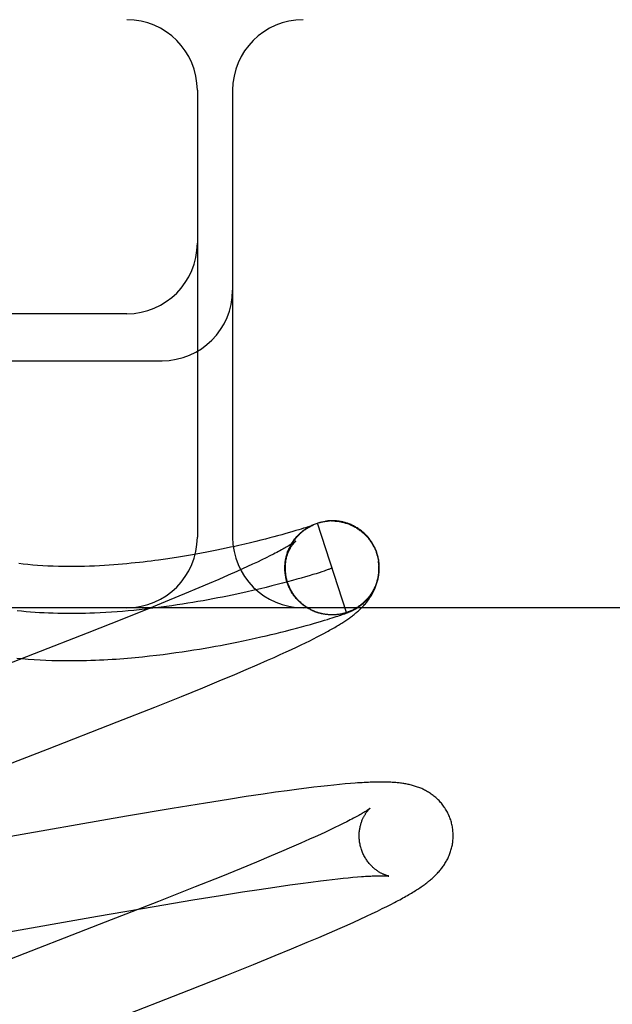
# Model space of a CAD drawing. Header units: inches. Extents: x 0 to 207, y 0 to 134.
# Tile 46 of 68: x 72.043 to 72.17, y 69.455 to 69.664. Entities that reach past the tile are written whole.
import ezdxf

# ---------------------------------------------------------------- set-up
doc = ezdxf.new("R2010")
doc.units = ezdxf.units.IN
doc.header["$LTSCALE"] = 11.383625
doc.header["$MEASUREMENT"] = 0
doc.linetypes.add('HIDDEN', pattern=[0.2, 0.1, -0.1])
doc.layers.add('DEFAULT_2', color=8, linetype='HIDDEN')

msp = doc.modelspace()

# ---------------------------------------------------------------- linework, layer by layer
at = {"layer": 'DEFAULT_2', "color": 8, "linetype": 'HIDDEN'}
for p, q in [((73.70374, 69.66449), (71.20876, 69.66449)), ((72.08124, 69.64949), (72.08124, 69.55449)), ((72.08874, 69.64949), (72.08874, 69.55449)), ((72.06624, 69.60199), (71.95624, 69.60199)), ((71.95624, 69.59199), (72.07374, 69.59199)), ((72.10521, 69.55682), (72.10544, 69.55693)), ((72.10548, 69.55692), (72.10531, 69.55686)), ((72.1054, 69.55691), (72.10562, 69.55702)), ((72.10559, 69.55696), (72.10548, 69.55692)), ((72.10555, 69.55692), (72.10561, 69.55695)), ((72.10559, 69.55701), (72.10581, 69.55711)), ((72.10568, 69.55699), (72.10559, 69.55696)), ((72.10561, 69.55695), (72.10567, 69.55697)), ((72.10567, 69.55697), (72.10571, 69.557)), ((72.10575, 69.55702), (72.10568, 69.55699)), ((72.10581, 69.55704), (72.10575, 69.55702)), ((72.10578, 69.5571), (72.106, 69.55719)), ((72.10579, 69.55703), (72.10581, 69.55704)), ((72.10584, 69.55705), (72.10581, 69.55704)), ((72.10582, 69.55704), (72.10583, 69.55705)), ((72.10584, 69.55705), (72.10585, 69.55706)), ((72.10586, 69.55706), (72.10585, 69.55706)), ((72.10586, 69.55706), (72.10586, 69.55706)), ((72.10587, 69.55706), (72.10586, 69.55706)), ((72.10658, 69.55741), (72.10677, 69.55748)), ((72.11296, 69.53846), (72.10677, 69.55748)), ((72.10863, 69.55789), (72.10856, 69.55788)), ((72.10883, 69.55791), (72.10876, 69.55791)), ((72.10904, 69.55793), (72.10897, 69.55793)), ((72.10977, 69.55795), (72.10998, 69.55795)), ((72.11059, 69.55792), (72.11079, 69.5579)), ((72.11073, 69.55794), (72.1106, 69.55795)), ((72.1108, 69.55792), (72.111, 69.5579)), ((72.11099, 69.55788), (72.1112, 69.55786)), ((72.1112, 69.55788), (72.1114, 69.55785)), ((72.11171, 69.55781), (72.1114, 69.55785)), ((72.1116, 69.55781), (72.11186, 69.55779)), ((72.09923, 69.55502), (72.09828, 69.55476)), ((72.10008, 69.55526), (72.09923, 69.55502)), ((72.10086, 69.55548), (72.10008, 69.55526)), ((72.10157, 69.55569), (72.10086, 69.55548)), ((72.10222, 69.55588), (72.10157, 69.55569)), ((72.10281, 69.55606), (72.10222, 69.55588)), ((72.10334, 69.55622), (72.10281, 69.55606)), ((72.10381, 69.55637), (72.10334, 69.55622)), ((72.10422, 69.5565), (72.10381, 69.55637)), ((72.10457, 69.55661), (72.10422, 69.5565)), ((72.10486, 69.55671), (72.10457, 69.55661)), ((72.10466, 69.5565), (72.10489, 69.55664)), ((72.10484, 69.55661), (72.10507, 69.55674)), ((72.10511, 69.55679), (72.10486, 69.55671)), ((72.10502, 69.55672), (72.10525, 69.55684)), ((72.10531, 69.55686), (72.10511, 69.55679)), ((72.09009, 69.55273), (72.08921, 69.55253)), ((72.09135, 69.55302), (72.09009, 69.55273)), ((72.09254, 69.5533), (72.09135, 69.55302)), ((72.09367, 69.55357), (72.09254, 69.5533)), ((72.09473, 69.55383), (72.09367, 69.55357)), ((72.09573, 69.55409), (72.09473, 69.55383)), ((72.09665, 69.55433), (72.09573, 69.55409)), ((72.0975, 69.55455), (72.09665, 69.55433)), ((72.09828, 69.55476), (72.0975, 69.55455)), ((72.07977, 69.55066), (72.07852, 69.55045)), ((72.08097, 69.55087), (72.07977, 69.55066)), ((72.08213, 69.55109), (72.08097, 69.55087)), ((72.08324, 69.5513), (72.08213, 69.55109)), ((72.08433, 69.55151), (72.08324, 69.5513)), ((72.08537, 69.55172), (72.08433, 69.55151)), ((72.08638, 69.55192), (72.08537, 69.55172)), ((72.08736, 69.55213), (72.08638, 69.55192)), ((72.0883, 69.55233), (72.08736, 69.55213)), ((72.08921, 69.55253), (72.0883, 69.55233)), ((72.09745, 69.55089), (72.09668, 69.5505)), ((72.1002, 69.55053), (72.10029, 69.55077)), ((72.10026, 69.55073), (72.10035, 69.55097)), ((72.10032, 69.55094), (72.10041, 69.55116)), ((72.10038, 69.55114), (72.10048, 69.55136)), ((72.10045, 69.55134), (72.10055, 69.55155)), ((72.10053, 69.55154), (72.1006, 69.55174)), ((72.11937, 69.55108), (72.1195, 69.55062)), ((72.11969, 69.55026), (72.11946, 69.55107)), ((72.07586, 69.55003), (72.07443, 69.54982)), ((72.07722, 69.55024), (72.07586, 69.55003)), ((72.07852, 69.55045), (72.07722, 69.55024)), ((72.093, 69.54873), (72.09194, 69.54824)), ((72.09401, 69.5492), (72.093, 69.54873)), ((72.09496, 69.54966), (72.09401, 69.5492)), ((72.09585, 69.55009), (72.09496, 69.54966)), ((72.09668, 69.5505), (72.09585, 69.55009)), ((72.10015, 69.55032), (72.10023, 69.55057)), ((72.1195, 69.55062), (72.11975, 69.54949)), ((72.08965, 69.5472), (72.0878, 69.54638)), ((72.09082, 69.54773), (72.08965, 69.5472)), ((72.09194, 69.54824), (72.09082, 69.54773)), ((72.09991, 69.54708), (72.09988, 69.54738)), ((72.09989, 69.54755), (72.09989, 69.54791)), ((72.0999, 69.54732), (72.09989, 69.5477)), ((72.09993, 69.54685), (72.0999, 69.54717)), ((72.1058, 69.54652), (72.10504, 69.54629)), ((72.1065, 69.54673), (72.1058, 69.54652)), ((72.10714, 69.54693), (72.1065, 69.54673)), ((72.10772, 69.54712), (72.10714, 69.54693)), ((72.10824, 69.54729), (72.10772, 69.54712)), ((72.08375, 69.54462), (72.08156, 69.54369)), ((72.08583, 69.54552), (72.08375, 69.54462)), ((72.0878, 69.54638), (72.08583, 69.54552)), ((72.09825, 69.54441), (72.09709, 69.54412)), ((72.09937, 69.5447), (72.09825, 69.54441)), ((72.10044, 69.54499), (72.09937, 69.5447)), ((72.10023, 69.54529), (72.10007, 69.54595)), ((72.10146, 69.54526), (72.10044, 69.54499)), ((72.10244, 69.54553), (72.10146, 69.54526)), ((72.10336, 69.54579), (72.10244, 69.54553)), ((72.10423, 69.54605), (72.10336, 69.54579)), ((72.10504, 69.54629), (72.10423, 69.54605)), ((72.07849, 69.54241), (72.07524, 69.54107)), ((72.08156, 69.54369), (72.07849, 69.54241)), ((72.09465, 69.54352), (72.09336, 69.54322)), ((72.09589, 69.54382), (72.09465, 69.54352)), ((72.09709, 69.54412), (72.09589, 69.54382)), ((72.10155, 69.54245), (72.1014, 69.54265)), ((72.10166, 69.54228), (72.10151, 69.54247)), ((72.10178, 69.54211), (72.10162, 69.5423)), ((72.07524, 69.54107), (72.07096, 69.53932)), ((72.1019, 69.54195), (72.10174, 69.54213)), ((72.10203, 69.54178), (72.10187, 69.54197)), ((72.10216, 69.54162), (72.10199, 69.5418)), ((72.10229, 69.54146), (72.10212, 69.54164)), ((72.10243, 69.54131), (72.10225, 69.54148)), ((72.10257, 69.54115), (72.10239, 69.54133)), ((72.10271, 69.541), (72.10253, 69.54117)), ((72.10285, 69.54086), (72.10267, 69.54102)), ((72.103, 69.54071), (72.10282, 69.54087)), ((72.10315, 69.54057), (72.10296, 69.54073)), ((72.10331, 69.54044), (72.10312, 69.54059)), ((72.10346, 69.5403), (72.10327, 69.54045)), ((72.10362, 69.54017), (72.10343, 69.54032)), ((72.10378, 69.54004), (72.10359, 69.54018)), ((72.95624, 69.53949), (71.95624, 69.53949)), ((72.07096, 69.53932), (72.06552, 69.53714)), ((72.10395, 69.53992), (72.10375, 69.54006)), ((72.10412, 69.5398), (72.10391, 69.53993)), ((72.10429, 69.53968), (72.10408, 69.53981)), ((72.10446, 69.53957), (72.10425, 69.53969)), ((72.10463, 69.53946), (72.10442, 69.53958)), ((72.10481, 69.53935), (72.1046, 69.53947)), ((72.10499, 69.53925), (72.10478, 69.53936)), ((72.10517, 69.53915), (72.10495, 69.53926)), ((72.10535, 69.53905), (72.10514, 69.53916)), ((72.10554, 69.53896), (72.10532, 69.53906)), ((72.10572, 69.53887), (72.1055, 69.53897)), ((72.10591, 69.53879), (72.10569, 69.53888)), ((72.1061, 69.53871), (72.10588, 69.5388)), ((72.10629, 69.53863), (72.10607, 69.53872)), ((72.10648, 69.53856), (72.10626, 69.53864)), ((72.10668, 69.53849), (72.10646, 69.53857)), ((72.10688, 69.53843), (72.10665, 69.5385)), ((72.10707, 69.53837), (72.10685, 69.53843)), ((72.10727, 69.53831), (72.10705, 69.53837)), ((72.10751, 69.53827), (72.10727, 69.53831)), ((72.10795, 69.53817), (72.10767, 69.53821)), ((72.10828, 69.5381), (72.10805, 69.53813)), ((72.10848, 69.53807), (72.10826, 69.5381)), ((72.11136, 69.53808), (72.11114, 69.53805)), ((72.11204, 69.53803), (72.11223, 69.53809)), ((72.11223, 69.53809), (72.11242, 69.53816)), ((72.11242, 69.53816), (72.11259, 69.53822)), ((72.11259, 69.53822), (72.11276, 69.53829)), ((72.11276, 69.53829), (72.11293, 69.53835)), ((72.11293, 69.53835), (72.11304, 69.53839)), ((72.11304, 69.53839), (72.11314, 69.53843)), ((72.11314, 69.53843), (72.11324, 69.53847)), ((72.11324, 69.53847), (72.11334, 69.53851)), ((72.11334, 69.53851), (72.11343, 69.53855)), ((72.11343, 69.53855), (72.11353, 69.53859)), ((72.11353, 69.53859), (72.11362, 69.53863)), ((72.11362, 69.53863), (72.11371, 69.53867)), ((72.11371, 69.53867), (72.11381, 69.53871)), ((72.11381, 69.53871), (72.1139, 69.53875)), ((72.1139, 69.53875), (72.114, 69.53879)), ((72.06552, 69.53714), (72.05781, 69.53409)), ((72.10534, 69.53596), (72.10619, 69.5362)), ((72.10619, 69.5362), (72.10697, 69.53643)), ((72.10697, 69.53643), (72.10767, 69.53664)), ((72.10767, 69.53664), (72.10832, 69.53683)), ((72.10832, 69.53683), (72.1089, 69.53701)), ((72.109, 69.53802), (72.10888, 69.53803)), ((72.1089, 69.53701), (72.10944, 69.53717)), ((72.10928, 69.53798), (72.10908, 69.538)), ((72.10935, 69.53799), (72.1091, 69.538)), ((72.10924, 69.538), (72.10912, 69.53801)), ((72.10944, 69.53717), (72.10993, 69.53733)), ((72.10978, 69.53797), (72.10968, 69.53798)), ((72.11011, 69.53797), (72.1099, 69.53797)), ((72.10993, 69.53733), (72.11038, 69.53747)), ((72.11033, 69.53798), (72.11012, 69.53797)), ((72.11024, 69.53798), (72.11016, 69.53798)), ((72.11053, 69.53799), (72.11032, 69.53798)), ((72.11055, 69.53799), (72.11033, 69.53798)), ((72.1104, 69.53798), (72.11033, 69.53798)), ((72.11038, 69.53747), (72.11077, 69.5376)), ((72.11062, 69.538), (72.11055, 69.53799)), ((72.11077, 69.5376), (72.11113, 69.53772)), ((72.11113, 69.53772), (72.11146, 69.53783)), ((72.11146, 69.53783), (72.11176, 69.53793)), ((72.11176, 69.53793), (72.11204, 69.53803)), ((72.05781, 69.53409), (72.04652, 69.52967)), ((72.09695, 69.53379), (72.098, 69.53404)), ((72.098, 69.53404), (72.099, 69.53429)), ((72.099, 69.53429), (72.09997, 69.53453)), ((72.09997, 69.53453), (72.10119, 69.53484)), ((72.10119, 69.53484), (72.10233, 69.53514)), ((72.10233, 69.53514), (72.10341, 69.53543)), ((72.10341, 69.53543), (72.10441, 69.5357)), ((72.10441, 69.5357), (72.10534, 69.53596)), ((72.10746, 69.53366), (72.10814, 69.53402)), ((72.10814, 69.53402), (72.10877, 69.53436)), ((72.08719, 69.53169), (72.08819, 69.53188)), ((72.08819, 69.53188), (72.08962, 69.53217)), ((72.08962, 69.53217), (72.09098, 69.53245)), ((72.09098, 69.53245), (72.09228, 69.53273)), ((72.09228, 69.53273), (72.09352, 69.533)), ((72.09352, 69.533), (72.09471, 69.53327)), ((72.09471, 69.53327), (72.09585, 69.53353)), ((72.09585, 69.53353), (72.09695, 69.53379)), ((72.10333, 69.5316), (72.10427, 69.53205)), ((72.10427, 69.53205), (72.10515, 69.53248)), ((72.10515, 69.53248), (72.10597, 69.53289)), ((72.10597, 69.53289), (72.10674, 69.53328)), ((72.10674, 69.53328), (72.10746, 69.53366)), ((72.07395, 69.52957), (72.07534, 69.52975)), ((72.07534, 69.52975), (72.07669, 69.52994)), ((72.07669, 69.52994), (72.078, 69.53013)), ((72.078, 69.53013), (72.07927, 69.53032)), ((72.07927, 69.53032), (72.08051, 69.53051)), ((72.08051, 69.53051), (72.08171, 69.53071)), ((72.08171, 69.53071), (72.08288, 69.5309)), ((72.08288, 69.5309), (72.08401, 69.5311)), ((72.08401, 69.5311), (72.08511, 69.5313)), ((72.08511, 69.5313), (72.08617, 69.53149)), ((72.08617, 69.53149), (72.08719, 69.53169)), ((72.09889, 69.52953), (72.10011, 69.53009)), ((72.10011, 69.53009), (72.10126, 69.53062)), ((72.10126, 69.53062), (72.10233, 69.53112)), ((72.10233, 69.53112), (72.10333, 69.5316)), ((72.04652, 69.52967), (72.00665, 69.51422)), ((72.07106, 69.52923), (72.07252, 69.5294)), ((72.07252, 69.5294), (72.07395, 69.52957)), ((72.09394, 69.52734), (72.09618, 69.52832)), ((72.09618, 69.52832), (72.09758, 69.52894)), ((72.09758, 69.52894), (72.09889, 69.52953)), ((72.0892, 69.52531), (72.0916, 69.52633)), ((72.0916, 69.52633), (72.09394, 69.52734)), ((72.0824, 69.52249), (72.08587, 69.52392)), ((72.08587, 69.52392), (72.0892, 69.52531)), ((72.07787, 69.52065), (72.0824, 69.52249)), ((72.07217, 69.51836), (72.07787, 69.52065)), ((72.06419, 69.51521), (72.07217, 69.51836)), ((72.04939, 69.50943), (72.06419, 69.51521)), ((72.02605, 69.50041), (72.04939, 69.50943)), ((72.10038, 69.5006), (72.09785, 69.50025)), ((72.10283, 69.50093), (72.10038, 69.5006)), ((72.10444, 69.50113), (72.10283, 69.50093)), ((72.106, 69.50132), (72.10444, 69.50113)), ((72.1075, 69.5015), (72.106, 69.50132)), ((72.10892, 69.50166), (72.1075, 69.5015)), ((72.11025, 69.5018), (72.10892, 69.50166)), ((72.11151, 69.50192), (72.11025, 69.5018)), ((72.11269, 69.50203), (72.11151, 69.50192)), ((72.1138, 69.50213), (72.11269, 69.50203)), ((72.08787, 69.49876), (72.083, 69.49798)), ((72.09162, 69.49933), (72.08787, 69.49876)), ((72.09524, 69.49987), (72.09162, 69.49933)), ((72.09785, 69.50025), (72.09524, 69.49987)), ((72.07585, 69.49681), (72.06619, 69.49518)), ((72.083, 69.49798), (72.07585, 69.49681)), ((72.06619, 69.49518), (72.02325, 69.4877)), ((72.10953, 69.49229), (72.10851, 69.49181)), ((72.1105, 69.49275), (72.10953, 69.49229)), ((72.11141, 69.49319), (72.1105, 69.49275)), ((72.11226, 69.4936), (72.11141, 69.49319)), ((72.11305, 69.494), (72.11226, 69.4936)), ((72.10511, 69.49026), (72.10323, 69.48943)), ((72.1063, 69.49079), (72.10511, 69.49026)), ((72.10743, 69.49131), (72.1063, 69.49079)), ((72.10851, 69.49181), (72.10743, 69.49131)), ((72.10124, 69.48856), (72.09913, 69.48766)), ((72.10323, 69.48943), (72.10124, 69.48856)), ((72.09692, 69.48672), (72.09382, 69.48543)), ((72.09913, 69.48766), (72.09692, 69.48672)), ((72.09055, 69.48408), (72.08623, 69.48232)), ((72.09382, 69.48543), (72.09055, 69.48408)), ((72.08623, 69.48232), (72.08075, 69.48013)), ((72.10741, 69.48144), (72.10871, 69.4816)), ((72.10871, 69.4816), (72.10995, 69.48175)), ((72.10995, 69.48175), (72.11114, 69.48188)), ((72.11114, 69.48188), (72.11227, 69.482)), ((72.11227, 69.482), (72.11334, 69.4821)), ((72.11334, 69.4821), (72.11435, 69.4822)), ((72.11435, 69.4822), (72.11529, 69.48228)), ((72.08075, 69.48013), (72.073, 69.47706)), ((72.09083, 69.47907), (72.09437, 69.47962)), ((72.09437, 69.47962), (72.09775, 69.48012)), ((72.09775, 69.48012), (72.10094, 69.48058)), ((72.10094, 69.48058), (72.10321, 69.4809)), ((72.10321, 69.4809), (72.10537, 69.48118)), ((72.10537, 69.48118), (72.10741, 69.48144)), ((72.07203, 69.47599), (72.08031, 69.47738)), ((72.08031, 69.47738), (72.08618, 69.47834)), ((72.08618, 69.47834), (72.09083, 69.47907)), ((72.05996, 69.47391), (72.07203, 69.47599)), ((72.073, 69.47706), (72.06165, 69.47262)), ((72.11957, 69.47502), (72.12059, 69.47552)), ((72.12059, 69.47552), (72.12152, 69.47598)), ((72.12152, 69.47598), (72.12237, 69.47641)), ((72.12237, 69.47641), (72.12318, 69.47683)), ((72.0154, 69.46615), (72.05996, 69.47391)), ((72.11451, 69.47266), (72.1159, 69.47329)), ((72.1159, 69.47329), (72.11723, 69.47391)), ((72.11723, 69.47391), (72.11845, 69.47449)), ((72.11845, 69.47449), (72.11957, 69.47502)), ((72.06165, 69.47262), (72.02729, 69.45932)), ((72.10939, 69.4704), (72.11164, 69.47138)), ((72.11164, 69.47138), (72.11309, 69.47202)), ((72.11309, 69.47202), (72.11451, 69.47266)), ((72.10463, 69.46837), (72.10706, 69.4694)), ((72.10706, 69.4694), (72.10939, 69.4704)), ((72.09778, 69.46553), (72.10128, 69.46697)), ((72.10128, 69.46697), (72.10463, 69.46837)), ((72.09322, 69.46368), (72.09778, 69.46553)), ((72.08749, 69.46138), (72.09322, 69.46368)), ((72.07946, 69.45821), (72.08749, 69.46138)), ((72.06349, 69.45199), (72.07946, 69.45821))]:
    msp.add_line(p, q, dxfattribs=at)
for points in [[(72.10045, 69.54486), (72.10039, 69.54503), (72.10033, 69.54524), (72.10027, 69.54546), (72.10022, 69.54567), (72.10017, 69.54589), (72.10013, 69.5461), (72.10009, 69.54632), (72.10006, 69.54654), (72.10003, 69.54676), (72.1, 69.54698), (72.09998, 69.5472), (72.09997, 69.54742), (72.09996, 69.54764), (72.09996, 69.54786), (72.09996, 69.54808), (72.09996, 69.5483), (72.09997, 69.54852), (72.09999, 69.54874), (72.1, 69.54896), (72.10003, 69.54918), (72.10006, 69.5494), (72.10009, 69.54962), (72.10013, 69.54984), (72.10018, 69.55005), (72.10022, 69.55027), (72.10028, 69.55048), (72.10034, 69.55069), (72.1004, 69.5509), (72.10046, 69.55111), (72.10054, 69.55132), (72.10061, 69.55153), (72.10069, 69.55174), (72.10078, 69.55194), (72.10087, 69.55214), (72.10096, 69.55234), (72.10106, 69.55253), (72.10116, 69.55272), (72.10126, 69.5529), (72.10136, 69.55308), (72.10147, 69.55325), (72.10157, 69.55341), (72.10168, 69.55357), (72.10178, 69.55372), (72.10189, 69.55387), (72.10199, 69.55401), (72.1021, 69.55415), (72.10221, 69.55428), (72.10231, 69.55441), (72.10242, 69.55453), (72.10252, 69.55465), (72.10263, 69.55476), (72.10273, 69.55487), (72.10283, 69.55498), (72.10294, 69.55508), (72.10304, 69.55518), (72.10314, 69.55527), (72.10324, 69.55537), (72.10334, 69.55545), (72.10343, 69.55554), (72.10353, 69.55562), (72.10362, 69.5557), (72.10371, 69.55577), (72.1038, 69.55584), (72.10389, 69.55591), (72.10398, 69.55597), (72.10406, 69.55604), (72.10415, 69.55609), (72.10423, 69.55615), (72.1043, 69.5562), (72.10438, 69.55625), (72.10445, 69.5563), (72.10452, 69.55634), (72.10458, 69.55639), (72.10464, 69.55643), (72.1047, 69.55646), (72.10476, 69.5565), (72.10482, 69.55653), (72.10487, 69.55656), (72.10492, 69.55659), (72.10497, 69.55662), (72.10502, 69.55665), (72.10507, 69.55667), (72.10511, 69.5567), (72.10516, 69.55672), (72.1052, 69.55675), (72.10525, 69.55677), (72.10529, 69.55679), (72.10533, 69.55681), (72.10537, 69.55683), (72.10541, 69.55685), (72.10545, 69.55687), (72.10548, 69.55689), (72.10552, 69.5569), (72.10555, 69.55692)], [(72.10571, 69.557), (72.10576, 69.55702), (72.10578, 69.55702)], [(72.10598, 69.55718), (72.10617, 69.55726), (72.10637, 69.55734), (72.10657, 69.55741)], [(72.10677, 69.55748), (72.10697, 69.55754), (72.10716, 69.55759), (72.10736, 69.55764), (72.10756, 69.55769), (72.10775, 69.55774), (72.10795, 69.55778), (72.10815, 69.55781), (72.10836, 69.55784), (72.10856, 69.55787), (72.10876, 69.55789), (72.10896, 69.55791)], [(72.10677, 69.55748), (72.10697, 69.55754), (72.10716, 69.55759), (72.10736, 69.55765), (72.10756, 69.5577), (72.10776, 69.55774), (72.10796, 69.55778), (72.10816, 69.55782), (72.10836, 69.55785), (72.10853, 69.55788)], [(72.10856, 69.55788), (72.10876, 69.55791), (72.10896, 69.55793), (72.10917, 69.55794), (72.10937, 69.55796)], [(72.10927, 69.55795), (72.10919, 69.55795), (72.10911, 69.55794)], [(72.10952, 69.55796), (72.10943, 69.55796), (72.10935, 69.55796)], [(72.10971, 69.55797), (72.10961, 69.55797), (72.10937, 69.55796)], [(72.10991, 69.55797), (72.10981, 69.55797), (72.10957, 69.55796)], [(72.11013, 69.55797), (72.11002, 69.55797), (72.10978, 69.55797)], [(72.11048, 69.55796), (72.11036, 69.55796), (72.11024, 69.55797), (72.10998, 69.55797)], [(72.11019, 69.55796), (72.11039, 69.55795), (72.11059, 69.55794)], [(72.11113, 69.5579), (72.11099, 69.55792), (72.11086, 69.55793), (72.11059, 69.55794)], [(72.11156, 69.55784), (72.11141, 69.55786), (72.11127, 69.55788), (72.111, 69.5579)], [(72.1114, 69.55783), (72.1116, 69.55779), (72.1118, 69.55775), (72.112, 69.55771), (72.1122, 69.55767), (72.1124, 69.55762), (72.11259, 69.55756), (72.11279, 69.5575), (72.11298, 69.55744), (72.11318, 69.55737), (72.11337, 69.5573), (72.11356, 69.55723), (72.11375, 69.55715), (72.11393, 69.55707), (72.11412, 69.55699), (72.1143, 69.5569), (72.11448, 69.55681), (72.11466, 69.55671), (72.11484, 69.55661), (72.11502, 69.55651), (72.11519, 69.5564), (72.11536, 69.55629), (72.11553, 69.55617), (72.1157, 69.55606), (72.11586, 69.55594), (72.11602, 69.55581), (72.11618, 69.55568), (72.11634, 69.55555), (72.11649, 69.55542), (72.11664, 69.55528), (72.11679, 69.55514), (72.11694, 69.555), (72.11708, 69.55486), (72.11722, 69.55471), (72.11735, 69.55456), (72.11749, 69.5544), (72.11762, 69.55425), (72.11774, 69.55409), (72.11787, 69.55393), (72.11799, 69.55376), (72.1181, 69.5536), (72.11822, 69.55343)], [(72.1118, 69.55778), (72.112, 69.55773), (72.1122, 69.55769), (72.1124, 69.55764), (72.1126, 69.55758), (72.11279, 69.55753), (72.11299, 69.55746), (72.11318, 69.5574), (72.11337, 69.55733), (72.11356, 69.55725), (72.11375, 69.55718), (72.11394, 69.55709), (72.11412, 69.55701), (72.1143, 69.55692), (72.11449, 69.55683)], [(72.11946, 69.55107), (72.1194, 69.55124), (72.11933, 69.55145), (72.11925, 69.55166), (72.11917, 69.55186), (72.11908, 69.55206), (72.11899, 69.55226), (72.11889, 69.55245), (72.11879, 69.55265), (72.11868, 69.55284), (72.11858, 69.55303), (72.11846, 69.55322), (72.11834, 69.55341), (72.11822, 69.55359), (72.1181, 69.55377), (72.11797, 69.55395), (72.11784, 69.55412), (72.1177, 69.55429), (72.11756, 69.55446), (72.11741, 69.55462), (72.11727, 69.55479), (72.11712, 69.55494), (72.11696, 69.5551), (72.1168, 69.55525), (72.11664, 69.5554), (72.11648, 69.55554), (72.11631, 69.55569), (72.11614, 69.55582), (72.11597, 69.55596), (72.11579, 69.55609), (72.11561, 69.55621), (72.11543, 69.55633), (72.11525, 69.55645), (72.11506, 69.55657), (72.11487, 69.55667), (72.11468, 69.55678), (72.11449, 69.55688), (72.1143, 69.55698), (72.1141, 69.55707), (72.11391, 69.55715), (72.11372, 69.55723), (72.11354, 69.5573), (72.11335, 69.55737), (72.11317, 69.55744), (72.113, 69.55749), (72.11283, 69.55755), (72.11266, 69.5576), (72.11249, 69.55764), (72.11233, 69.55768), (72.11217, 69.55772), (72.11201, 69.55775), (72.11186, 69.55779)], [(72.10063, 69.55175), (72.10071, 69.55194), (72.10079, 69.55213), (72.10088, 69.55231), (72.10097, 69.5525), (72.10106, 69.55268), (72.10116, 69.55286), (72.10127, 69.55304), (72.10137, 69.55322), (72.10148, 69.55339), (72.1016, 69.55357), (72.10171, 69.55374), (72.10183, 69.5539), (72.10196, 69.55407), (72.10209, 69.55423), (72.10222, 69.55439), (72.10235, 69.55455), (72.10249, 69.5547), (72.10263, 69.55486), (72.10277, 69.555), (72.10292, 69.55515), (72.10307, 69.55529), (72.10322, 69.55543), (72.10338, 69.55557), (72.10353, 69.5557), (72.10369, 69.55583), (72.10386, 69.55596), (72.10402, 69.55608), (72.10419, 69.5562), (72.10436, 69.55631), (72.10454, 69.55643), (72.10471, 69.55653)], [(72.10126, 69.55307), (72.10137, 69.55325), (72.10149, 69.55343), (72.1016, 69.5536), (72.10173, 69.55378), (72.10185, 69.55395), (72.10198, 69.55412), (72.10211, 69.55428), (72.10225, 69.55445), (72.10239, 69.55461), (72.10253, 69.55476), (72.10268, 69.55492), (72.10282, 69.55507), (72.10298, 69.55522), (72.10313, 69.55536), (72.10329, 69.5555), (72.10345, 69.55564), (72.10362, 69.55577), (72.10378, 69.5559), (72.10395, 69.55603), (72.10412, 69.55615), (72.1043, 69.55627), (72.10448, 69.55639), (72.10466, 69.5565)], [(72.10217, 69.55364), (72.10216, 69.55364), (72.10215, 69.55363), (72.10213, 69.55361), (72.10211, 69.55359), (72.10207, 69.55356), (72.10203, 69.55353), (72.10197, 69.55349), (72.10191, 69.55344), (72.10183, 69.55339), (72.10175, 69.55333), (72.10165, 69.55327), (72.10154, 69.55319), (72.10142, 69.55311), (72.10128, 69.55303), (72.10113, 69.55293), (72.10097, 69.55283), (72.10079, 69.55272), (72.10059, 69.55261), (72.10039, 69.55248), (72.10016, 69.55235), (72.09992, 69.55222), (72.09967, 69.55207), (72.0994, 69.55192), (72.09911, 69.55177), (72.09881, 69.5516), (72.0985, 69.55144), (72.09816, 69.55126), (72.09782, 69.55108), (72.09745, 69.55089)], [(72.09988, 69.54778), (72.09988, 69.548), (72.09989, 69.54823), (72.09991, 69.54845), (72.09992, 69.54867), (72.09995, 69.54888), (72.09998, 69.54909), (72.10001, 69.5493), (72.10004, 69.5495), (72.10008, 69.5497), (72.10013, 69.54989), (72.10018, 69.55008), (72.10022, 69.55026), (72.10028, 69.55044), (72.10033, 69.55061), (72.10039, 69.55077), (72.10045, 69.55093), (72.10051, 69.55109), (72.10057, 69.55124), (72.10063, 69.55139), (72.1007, 69.55153), (72.10076, 69.55167), (72.10083, 69.5518), (72.10089, 69.55192), (72.10096, 69.55204), (72.10103, 69.55216), (72.10109, 69.55227), (72.10116, 69.55238), (72.10122, 69.55249), (72.10129, 69.55259), (72.10135, 69.55268), (72.10142, 69.55277), (72.10148, 69.55286), (72.10154, 69.55294), (72.1016, 69.55302), (72.10166, 69.55309), (72.10172, 69.55316), (72.10177, 69.55322), (72.10182, 69.55329), (72.10187, 69.55334), (72.10192, 69.55339), (72.10196, 69.55344), (72.102, 69.55348), (72.10204, 69.55352), (72.10207, 69.55355), (72.1021, 69.55358), (72.10213, 69.5536), (72.10214, 69.55362), (72.10216, 69.55363), (72.10217, 69.55364), (72.10217, 69.55364)], [(72.11736, 69.55457), (72.11749, 69.55441), (72.11762, 69.55425), (72.11775, 69.55409), (72.11787, 69.55393), (72.11799, 69.55377), (72.11811, 69.5536), (72.11822, 69.55343)], [(72.11822, 69.55343), (72.11829, 69.55332), (72.11837, 69.5532), (72.11845, 69.55307), (72.11852, 69.55294), (72.1186, 69.55281), (72.11868, 69.55267), (72.11875, 69.55252), (72.11883, 69.55237), (72.11891, 69.55222), (72.11898, 69.55206), (72.11905, 69.5519), (72.11912, 69.55174), (72.11918, 69.55158), (72.11925, 69.55141), (72.11931, 69.55125), (72.11937, 69.55108)], [(72.07443, 69.54982), (72.07294, 69.54961), (72.07217, 69.54951), (72.07138, 69.5494), (72.07057, 69.5493), (72.06974, 69.54921), (72.0689, 69.54911), (72.06804, 69.54902), (72.06716, 69.54893), (72.06626, 69.54884), (72.06534, 69.54876), (72.0644, 69.54868), (72.06344, 69.5486), (72.06245, 69.54853), (72.06145, 69.54847), (72.06042, 69.54841), (72.05936, 69.54836), (72.0583, 69.54832), (72.05721, 69.54828), (72.05612, 69.54826), (72.05501, 69.54825), (72.05389, 69.54824), (72.05278, 69.54825), (72.05166, 69.54827), (72.05054, 69.5483), (72.04943, 69.54835), (72.04833, 69.54841), (72.04726, 69.54848), (72.04621, 69.54856), (72.04519, 69.54865), (72.0442, 69.54875), (72.04324, 69.54886)], [(72.09988, 69.54738), (72.09987, 69.54759), (72.09987, 69.5478), (72.09987, 69.54801), (72.09987, 69.54822), (72.09988, 69.54844), (72.09989, 69.54865), (72.09991, 69.54886), (72.09993, 69.54907), (72.09995, 69.54928), (72.09998, 69.54949), (72.10002, 69.5497), (72.10006, 69.54991), (72.1001, 69.55012), (72.10015, 69.55032)], [(72.09989, 69.54791), (72.09989, 69.54812), (72.09989, 69.54833), (72.0999, 69.54853), (72.09992, 69.54874), (72.09994, 69.54894), (72.09996, 69.54915), (72.09998, 69.54936), (72.10001, 69.54956), (72.10005, 69.54976), (72.10009, 69.54997), (72.10013, 69.55017), (72.10018, 69.55037)], [(72.114, 69.53879), (72.11405, 69.53882), (72.1141, 69.53884), (72.11415, 69.53886), (72.1142, 69.53889), (72.11426, 69.53892), (72.11431, 69.53894), (72.11437, 69.53897), (72.11442, 69.539), (72.11448, 69.53903), (72.11454, 69.53906), (72.11459, 69.53909), (72.11465, 69.53912), (72.11471, 69.53915), (72.11477, 69.53918), (72.11483, 69.53922), (72.11489, 69.53925), (72.11495, 69.53929), (72.11501, 69.53932), (72.11508, 69.53936), (72.11514, 69.5394), (72.11521, 69.53944), (72.11528, 69.53949), (72.11535, 69.53953), (72.11543, 69.53958), (72.11551, 69.53964), (72.11559, 69.53969), (72.11567, 69.53975), (72.11576, 69.53981), (72.11585, 69.53988), (72.11594, 69.53994), (72.11603, 69.54001), (72.11613, 69.54009), (72.11623, 69.54017), (72.11633, 69.54025), (72.11643, 69.54033), (72.11653, 69.54042), (72.11664, 69.54052), (72.11674, 69.54061), (72.11685, 69.54071), (72.11696, 69.54082), (72.11707, 69.54093), (72.11718, 69.54104), (72.11729, 69.54116), (72.1174, 69.54128), (72.11751, 69.54141), (72.11763, 69.54154), (72.11774, 69.54168), (72.11785, 69.54182), (72.11796, 69.54197), (72.11808, 69.54212), (72.11819, 69.54228), (72.1183, 69.54245), (72.11841, 69.54263), (72.11853, 69.54281), (72.11864, 69.543), (72.11874, 69.54319), (72.11885, 69.54339), (72.11895, 69.54359), (72.11904, 69.54379), (72.11913, 69.54399), (72.11922, 69.54419), (72.1193, 69.54439), (72.11937, 69.5446), (72.11944, 69.54481), (72.11951, 69.54502), (72.11957, 69.54523), (72.11963, 69.54544), (72.11969, 69.54566), (72.11973, 69.54587), (72.11978, 69.54609), (72.11982, 69.54631), (72.11985, 69.54652), (72.11988, 69.54674), (72.1199, 69.54696), (72.11992, 69.54718), (72.11994, 69.5474), (72.11995, 69.54762), (72.11995, 69.54785), (72.11995, 69.54807), (72.11995, 69.54829), (72.11994, 69.54851), (72.11993, 69.54873), (72.11991, 69.54895), (72.11988, 69.54917), (72.11985, 69.54939), (72.11982, 69.54961), (72.11978, 69.54982), (72.11974, 69.55004), (72.11969, 69.55026)], [(72.11985, 69.54857), (72.11983, 69.54883), (72.1198, 69.54909), (72.11977, 69.54935), (72.11975, 69.54949)], [(72.11976, 69.54942), (72.11979, 69.54922), (72.11981, 69.54902), (72.11983, 69.54881), (72.11985, 69.54861), (72.11987, 69.54832)], [(72.10038, 69.54486), (72.10032, 69.54506), (72.10026, 69.54526), (72.10021, 69.54546), (72.10016, 69.54566), (72.10011, 69.54586), (72.10007, 69.54606), (72.10004, 69.54626), (72.1, 69.54647), (72.09997, 69.54667), (72.09995, 69.54688), (72.09993, 69.54709), (72.09991, 69.54729), (72.0999, 69.5475)], [(72.10004, 69.54611), (72.1, 69.54632), (72.09997, 69.54653), (72.09994, 69.54674), (72.09992, 69.54695)], [(72.10007, 69.54595), (72.10003, 69.54615), (72.09999, 69.54638), (72.09996, 69.54661), (72.09993, 69.54685)], [(72.10986, 69.54797), (72.10991, 69.54797), (72.10994, 69.54797), (72.10995, 69.54797), (72.10995, 69.54796), (72.10994, 69.54795), (72.10992, 69.54793), (72.10988, 69.54791), (72.10982, 69.54788), (72.10974, 69.54784), (72.10964, 69.5478), (72.10953, 69.54776), (72.10939, 69.5477), (72.10924, 69.54765), (72.10908, 69.54759), (72.10889, 69.54752), (72.10869, 69.54745), (72.10847, 69.54737), (72.10824, 69.54729)], [(72.10877, 69.53436), (72.10908, 69.53453), (72.10937, 69.53469), (72.10966, 69.53485), (72.10994, 69.53501), (72.11021, 69.53517), (72.11048, 69.53532), (72.11074, 69.53547), (72.11099, 69.53562), (72.11124, 69.53577), (72.11148, 69.53592), (72.11171, 69.53607), (72.11195, 69.53621), (72.11217, 69.53636), (72.1124, 69.5365), (72.11261, 69.53664), (72.11283, 69.53679), (72.11304, 69.53693), (72.11325, 69.53707), (72.11345, 69.53722), (72.11365, 69.53736), (72.11385, 69.5375), (72.11404, 69.53765), (72.11423, 69.53779), (72.11442, 69.53794), (72.11461, 69.53808), (72.11479, 69.53823), (72.11497, 69.53838), (72.11515, 69.53853), (72.11533, 69.53869), (72.11551, 69.53884), (72.11568, 69.539), (72.11585, 69.53916), (72.11602, 69.53932), (72.11618, 69.53948), (72.11635, 69.53965), (72.11651, 69.53982), (72.11667, 69.53999), (72.11683, 69.54016), (72.11698, 69.54034), (72.11713, 69.54052), (72.11728, 69.5407), (72.11742, 69.54088), (72.11756, 69.54107), (72.1177, 69.54125), (72.11783, 69.54144), (72.11796, 69.54163), (72.11808, 69.54183), (72.11821, 69.54203), (72.11833, 69.54223), (72.11844, 69.54243), (72.11856, 69.54264), (72.11866, 69.54285), (72.11877, 69.54306), (72.11887, 69.54327), (72.11897, 69.54349), (72.11906, 69.54371), (72.11915, 69.54393), (72.11923, 69.54416), (72.11931, 69.54438), (72.11938, 69.54461), (72.11945, 69.54485), (72.11952, 69.54508), (72.11958, 69.54532), (72.11963, 69.54556), (72.11968, 69.5458), (72.11972, 69.54604), (72.11976, 69.54629), (72.1198, 69.54654), (72.11982, 69.54679), (72.11985, 69.54704), (72.11986, 69.54729), (72.11987, 69.54755), (72.11988, 69.5478), (72.11987, 69.54806), (72.11986, 69.5484)], [(72.11986, 69.5482), (72.11987, 69.54799), (72.11987, 69.54779), (72.11986, 69.54758), (72.11985, 69.54737), (72.11984, 69.54717), (72.11982, 69.54696), (72.11979, 69.54676), (72.11977, 69.54656), (72.11974, 69.54635), (72.1197, 69.54615), (72.11966, 69.54595), (72.11962, 69.54574), (72.11957, 69.54554), (72.11952, 69.54534), (72.11946, 69.54515), (72.1194, 69.54495), (72.11934, 69.54475), (72.11927, 69.54456), (72.1192, 69.54437), (72.11912, 69.54417), (72.11904, 69.54398), (72.11896, 69.5438), (72.11887, 69.54361), (72.11878, 69.54342), (72.11868, 69.54324), (72.11858, 69.54306), (72.11848, 69.54288), (72.11837, 69.54271), (72.11826, 69.54253), (72.11815, 69.54236), (72.11803, 69.54219), (72.11791, 69.54202), (72.11778, 69.54186), (72.11766, 69.5417), (72.11753, 69.54154), (72.11739, 69.54138), (72.11725, 69.54123), (72.11711, 69.54108), (72.11697, 69.54093), (72.11682, 69.54078), (72.11667, 69.54064), (72.11652, 69.5405), (72.11636, 69.54037), (72.1162, 69.54023), (72.11604, 69.5401), (72.11588, 69.53998), (72.11571, 69.53986), (72.11554, 69.53974), (72.11537, 69.53962), (72.1152, 69.53951), (72.11502, 69.5394), (72.11484, 69.5393), (72.11466, 69.5392), (72.11448, 69.5391), (72.1143, 69.539), (72.11411, 69.53891), (72.11392, 69.53883), (72.11373, 69.53875), (72.11354, 69.53867), (72.11335, 69.53859), (72.11315, 69.53852), (72.11296, 69.53846)], [(72.10144, 69.54262), (72.10129, 69.54282), (72.10118, 69.543), (72.10108, 69.54318), (72.10099, 69.54337), (72.10089, 69.54355), (72.1008, 69.54374), (72.10072, 69.54393), (72.10064, 69.54412), (72.10056, 69.54431), (72.10049, 69.5445), (72.10042, 69.5447), (72.10035, 69.54489), (72.10029, 69.54509), (72.10023, 69.54529)], [(72.10133, 69.5428), (72.10122, 69.54298), (72.10112, 69.54316), (72.10102, 69.54334), (72.10093, 69.54352), (72.10084, 69.54371), (72.10075, 69.5439), (72.10067, 69.54409), (72.10059, 69.54428), (72.10052, 69.54447), (72.10045, 69.54467), (72.10038, 69.54486)], [(72.10736, 69.53831), (72.10721, 69.53835), (72.10705, 69.5384), (72.10689, 69.53845), (72.10673, 69.5385), (72.10657, 69.53856), (72.1064, 69.53862), (72.10624, 69.53868), (72.10606, 69.53875), (72.10589, 69.53883), (72.10571, 69.53891), (72.10553, 69.539), (72.10535, 69.53909), (72.10516, 69.53919), (72.10498, 69.53929), (72.10479, 69.5394), (72.1046, 69.53952), (72.10442, 69.53964), (72.10424, 69.53976), (72.10406, 69.53988), (72.10389, 69.54001), (72.10372, 69.54015), (72.10355, 69.54028), (72.10339, 69.54042), (72.10323, 69.54057), (72.10307, 69.54071), (72.10291, 69.54086), (72.10276, 69.54102), (72.10261, 69.54118), (72.10247, 69.54134), (72.10232, 69.5415), (72.10219, 69.54167), (72.10205, 69.54184), (72.10192, 69.54201), (72.10179, 69.54219), (72.10167, 69.54236), (72.10155, 69.54255), (72.10143, 69.54273), (72.10132, 69.54292), (72.10122, 69.5431), (72.10111, 69.54329), (72.10101, 69.54349), (72.10092, 69.54368), (72.10083, 69.54388), (72.10074, 69.54408), (72.10066, 69.54428), (72.10058, 69.54448), (72.10051, 69.54469), (72.10045, 69.54486)], [(72.09336, 69.54322), (72.09152, 69.5428), (72.09057, 69.54259), (72.08961, 69.54238), (72.08863, 69.54218), (72.08763, 69.54197), (72.08662, 69.54177), (72.0856, 69.54157), (72.08456, 69.54137), (72.08351, 69.54117), (72.08244, 69.54098), (72.08137, 69.54079), (72.08028, 69.54061), (72.07918, 69.54043), (72.07807, 69.54025), (72.07695, 69.54008), (72.07582, 69.53991), (72.07469, 69.53975), (72.07354, 69.5396), (72.07239, 69.53945), (72.07123, 69.53931), (72.07006, 69.53918), (72.06889, 69.53905), (72.06771, 69.53893), (72.06653, 69.53882), (72.06534, 69.53872), (72.06415, 69.53863), (72.06296, 69.53855), (72.06177, 69.53847), (72.06057, 69.53841), (72.05937, 69.53835)], [(72.05937, 69.53835), (72.05839, 69.53832), (72.05741, 69.53829), (72.05643, 69.53826), (72.05545, 69.53825), (72.05447, 69.53824), (72.0535, 69.53824), (72.05252, 69.53825), (72.05154, 69.53827), (72.05057, 69.5383), (72.0496, 69.53833), (72.04863, 69.53838), (72.04767, 69.53843), (72.0467, 69.53849), (72.04574, 69.53856), (72.04479, 69.53864), (72.04384, 69.53873), (72.04289, 69.53883)], [(72.10767, 69.53821), (72.10745, 69.53826), (72.10725, 69.53832)], [(72.1078, 69.5382), (72.10766, 69.53824), (72.10751, 69.53827)], [(72.10807, 69.53813), (72.10785, 69.53817), (72.10765, 69.53822)], [(72.10836, 69.5381), (72.10823, 69.53812), (72.10809, 69.53814)], [(72.10875, 69.53804), (72.10863, 69.53806), (72.1085, 69.53808)], [(72.11296, 69.53846), (72.11276, 69.5384), (72.11256, 69.53834), (72.11236, 69.53829), (72.11216, 69.53824), (72.11196, 69.53819), (72.11176, 69.53815), (72.11156, 69.53811), (72.11136, 69.53808)], [(72.10912, 69.53801), (72.10889, 69.53802), (72.10869, 69.53804), (72.10848, 69.53807)], [(72.11016, 69.53798), (72.10992, 69.53797), (72.10971, 69.53797), (72.10951, 69.53797), (72.1093, 69.53798)], [(72.10957, 69.53798), (72.10946, 69.53798), (72.10935, 69.53799)], [(72.11007, 69.53797), (72.10997, 69.53797), (72.10988, 69.53797)], [(72.11115, 69.53805), (72.11095, 69.53803), (72.11074, 69.53801), (72.11054, 69.53799)], [(72.11081, 69.53801), (72.11075, 69.53801), (72.11069, 69.538)], [(72.11103, 69.53804), (72.11098, 69.53803), (72.11092, 69.53802)], [(72.1112, 69.53806), (72.11113, 69.53805), (72.11108, 69.53804)], [(72.04282, 69.52879), (72.044, 69.52867), (72.04524, 69.52857), (72.04649, 69.52848), (72.04777, 69.52841), (72.04903, 69.52835), (72.05027, 69.5283), (72.05147, 69.52827), (72.0526, 69.52825), (72.05368, 69.52824), (72.05472, 69.52824), (72.05572, 69.52825), (72.05671, 69.52827), (72.05767, 69.52829), (72.05861, 69.52832), (72.05954, 69.52835), (72.06045, 69.52839), (72.06134, 69.52843), (72.06222, 69.52848), (72.06308, 69.52853), (72.06393, 69.52859), (72.06477, 69.52865), (72.06559, 69.52871), (72.06641, 69.52878), (72.06721, 69.52885), (72.068, 69.52892), (72.06878, 69.52899), (72.06955, 69.52907), (72.07106, 69.52923)], [(72.13528, 69.49391), (72.13522, 69.49412), (72.13514, 69.49437), (72.13505, 69.49461), (72.13496, 69.49486), (72.13487, 69.4951), (72.13477, 69.49534), (72.13466, 69.49557), (72.13455, 69.49581), (72.13443, 69.49604), (72.13431, 69.49626), (72.13418, 69.49648), (72.13405, 69.4967), (72.13391, 69.49692), (72.13376, 69.49713), (72.13362, 69.49734), (72.13347, 69.49754), (72.13331, 69.49774), (72.13315, 69.49793), (72.13299, 69.49812), (72.13282, 69.4983), (72.13266, 69.49848), (72.13248, 69.49866), (72.13231, 69.49883), (72.13213, 69.49899), (72.13195, 69.49915), (72.13177, 69.49931), (72.13158, 69.49946), (72.1314, 69.4996), (72.13121, 69.49974), (72.13101, 69.49988), (72.13082, 69.50002), (72.13062, 69.50015), (72.13042, 69.50027), (72.13022, 69.50039), (72.13001, 69.50051), (72.12981, 69.50062), (72.1296, 69.50073), (72.12939, 69.50083), (72.12918, 69.50093), (72.12897, 69.50103), (72.12876, 69.50112), (72.12854, 69.50121), (72.12833, 69.50129), (72.12811, 69.50137), (72.12789, 69.50145), (72.12767, 69.50152), (72.12744, 69.50159), (72.12722, 69.50166), (72.12699, 69.50172), (72.12677, 69.50178), (72.12654, 69.50184), (72.12631, 69.50189), (72.12609, 69.50194), (72.12586, 69.50199), (72.12563, 69.50203), (72.1254, 69.50207), (72.12516, 69.50211), (72.12493, 69.50215), (72.12469, 69.50218), (72.12445, 69.50221), (72.12421, 69.50224), (72.12397, 69.50227), (72.12372, 69.50229), (72.12347, 69.50232), (72.12322, 69.50234), (72.12296, 69.50235), (72.12269, 69.50237), (72.12242, 69.50239), (72.12213, 69.5024), (72.12185, 69.50241), (72.12155, 69.50242), (72.12125, 69.50243), (72.12093, 69.50243), (72.12061, 69.50243), (72.12027, 69.50243), (72.11993, 69.50243), (72.11957, 69.50243), (72.1192, 69.50242), (72.11882, 69.50241), (72.11843, 69.5024), (72.11803, 69.50239), (72.11762, 69.50237), (72.11719, 69.50235), (72.11675, 69.50233), (72.1163, 69.5023), (72.11583, 69.50227), (72.11534, 69.50224), (72.11485, 69.50221), (72.1138, 69.50213)], [(72.11796, 69.49685), (72.11795, 69.49684), (72.11793, 69.49683), (72.11791, 69.49681), (72.11788, 69.49679), (72.11784, 69.49676), (72.11779, 69.49672), (72.11773, 69.49668), (72.11766, 69.49663), (72.11758, 69.49657), (72.11749, 69.49651), (72.11739, 69.49644), (72.11727, 69.49636), (72.11714, 69.49628), (72.117, 69.49619), (72.11684, 69.49609), (72.11667, 69.49598), (72.11648, 69.49587), (72.11628, 69.49575), (72.11606, 69.49563), (72.11583, 69.49549), (72.11558, 69.49535), (72.11532, 69.4952), (72.11504, 69.49505), (72.11475, 69.49489), (72.11444, 69.49473), (72.11411, 69.49455), (72.11377, 69.49438), (72.11342, 69.49419), (72.11305, 69.494)], [(72.11601, 69.48855), (72.11596, 69.48875), (72.1159, 69.48898), (72.11585, 69.48922), (72.11581, 69.48945), (72.11577, 69.48969), (72.11574, 69.48992), (72.11571, 69.49016), (72.11569, 69.49039), (72.11568, 69.49062), (72.11567, 69.49085), (72.11567, 69.49108), (72.11568, 69.4913), (72.11569, 69.49153), (72.1157, 69.49175), (72.11572, 69.49196), (72.11575, 69.49218), (72.11578, 69.49239), (72.11581, 69.49259), (72.11585, 69.49279), (72.11589, 69.49299), (72.11594, 69.49318), (72.11599, 69.49336), (72.11604, 69.49354), (72.11609, 69.49372), (72.11615, 69.49389), (72.1162, 69.49405), (72.11626, 69.49421), (72.11633, 69.49437), (72.11639, 69.49452), (72.11645, 69.49466), (72.11652, 69.4948), (72.11658, 69.49494), (72.11665, 69.49506), (72.11672, 69.49519), (72.11678, 69.49531), (72.11685, 69.49542), (72.11691, 69.49553), (72.11698, 69.49564), (72.11704, 69.49574), (72.11711, 69.49584), (72.11717, 69.49593), (72.11724, 69.49602), (72.1173, 69.4961), (72.11736, 69.49618), (72.11742, 69.49626), (72.11748, 69.49633), (72.11753, 69.4964), (72.11759, 69.49646), (72.11764, 69.49652), (72.11769, 69.49657), (72.11773, 69.49662), (72.11777, 69.49667), (72.11781, 69.49671), (72.11785, 69.49674), (72.11788, 69.49677), (72.1179, 69.4968), (72.11793, 69.49682), (72.11794, 69.49683), (72.11795, 69.49684), (72.11796, 69.49685)], [(72.12318, 69.47683), (72.12356, 69.47703), (72.12393, 69.47723), (72.12429, 69.47742), (72.12464, 69.47761), (72.12497, 69.47779), (72.1253, 69.47798), (72.12562, 69.47816), (72.12593, 69.47834), (72.12623, 69.47851), (72.12653, 69.47868), (72.12681, 69.47885), (72.12709, 69.47902), (72.12736, 69.47918), (72.12762, 69.47935), (72.12788, 69.47951), (72.12812, 69.47967), (72.12837, 69.47983), (72.1286, 69.47998), (72.12883, 69.48014), (72.12905, 69.48029), (72.12926, 69.48044), (72.12947, 69.48059), (72.12968, 69.48074), (72.12988, 69.48089), (72.13007, 69.48104), (72.13026, 69.48119), (72.13045, 69.48133), (72.13064, 69.48149), (72.13082, 69.48164), (72.131, 69.48179), (72.13118, 69.48194), (72.13135, 69.4821), (72.13153, 69.48226), (72.1317, 69.48242), (72.13186, 69.48258), (72.13203, 69.48275), (72.13219, 69.48292), (72.13236, 69.48309), (72.13251, 69.48326), (72.13267, 69.48343), (72.13282, 69.48361), (72.13297, 69.48379), (72.13312, 69.48397), (72.13326, 69.48416), (72.1334, 69.48434), (72.13354, 69.48453), (72.13367, 69.48472), (72.1338, 69.48492), (72.13392, 69.48511), (72.13404, 69.48531), (72.13416, 69.48552), (72.13428, 69.48572), (72.13439, 69.48593), (72.1345, 69.48614), (72.1346, 69.48636), (72.1347, 69.48657), (72.1348, 69.48679), (72.13489, 69.48701), (72.13497, 69.48723), (72.13505, 69.48746), (72.13513, 69.48769), (72.1352, 69.48792), (72.13527, 69.48815), (72.13533, 69.48839), (72.13539, 69.48863), (72.13544, 69.48887), (72.13549, 69.48911), (72.13553, 69.48936), (72.13557, 69.48961), (72.1356, 69.48986), (72.13562, 69.49011), (72.13564, 69.49036), (72.13566, 69.49062), (72.13566, 69.49087), (72.13567, 69.49113), (72.13566, 69.49139), (72.13565, 69.49165), (72.13563, 69.4919), (72.13561, 69.49216), (72.13558, 69.49242), (72.13554, 69.49268), (72.1355, 69.49293), (72.13545, 69.49319), (72.1354, 69.49344), (72.13533, 69.4937), (72.13528, 69.49391)], [(72.12196, 69.48245), (72.12196, 69.48245), (72.12195, 69.48245), (72.12194, 69.48246), (72.12192, 69.48246), (72.12189, 69.48247), (72.12185, 69.48247), (72.12181, 69.48248), (72.12176, 69.4825), (72.12171, 69.48251), (72.12165, 69.48253), (72.12158, 69.48255), (72.12151, 69.48257), (72.12144, 69.48259), (72.12136, 69.48262), (72.12128, 69.48265), (72.12119, 69.48268), (72.1211, 69.48271), (72.12101, 69.48275), (72.12091, 69.48279), (72.12081, 69.48283), (72.12071, 69.48288), (72.1206, 69.48293), (72.12049, 69.48298), (72.12038, 69.48304), (72.12027, 69.4831), (72.12015, 69.48317), (72.12003, 69.48323), (72.11991, 69.48331), (72.11979, 69.48338), (72.11967, 69.48346), (72.11954, 69.48355), (72.11941, 69.48364), (72.11928, 69.48374), (72.11914, 69.48384), (72.11901, 69.48394), (72.11888, 69.48406), (72.11874, 69.48417), (72.11861, 69.48429), (72.11847, 69.48442), (72.11833, 69.48455), (72.1182, 69.48469), (72.11806, 69.48484), (72.11792, 69.48499), (72.11779, 69.48515), (72.11766, 69.48531), (72.11752, 69.48548), (72.1174, 69.48566), (72.11727, 69.48584), (72.11715, 69.48602), (72.11703, 69.48621), (72.11691, 69.48641), (72.1168, 69.48661), (72.11669, 69.48681), (72.11658, 69.48702), (72.11648, 69.48724), (72.11639, 69.48745), (72.1163, 69.48767), (72.11622, 69.4879), (72.11614, 69.48812), (72.11607, 69.48835), (72.11601, 69.48855)], [(72.11529, 69.48228), (72.11618, 69.48235), (72.1166, 69.48238), (72.117, 69.4824), (72.11739, 69.48243), (72.11776, 69.48245), (72.11812, 69.48246), (72.11845, 69.48248), (72.11877, 69.48249), (72.11908, 69.4825), (72.11936, 69.48251), (72.11963, 69.48252), (72.11988, 69.48252), (72.12012, 69.48252), (72.12033, 69.48253), (72.12054, 69.48252), (72.12072, 69.48252), (72.12089, 69.48252), (72.12105, 69.48251), (72.12119, 69.48251), (72.12132, 69.4825), (72.12143, 69.4825), (72.12153, 69.48249), (72.12162, 69.48249), (72.1217, 69.48248), (72.12177, 69.48247), (72.12183, 69.48247), (72.12187, 69.48246), (72.12191, 69.48246), (72.12194, 69.48246), (72.12195, 69.48245), (72.12196, 69.48245)]]:
    msp.add_lwpolyline(points, dxfattribs=at)
for centre, start, end in [((72.06624, 69.64949), 0, 90), ((72.10374, 69.64949), 90, 180), ((72.06624, 69.61699), 270, 360), ((72.07374, 69.60699), 270, 360), ((72.06624, 69.55449), 270, 360), ((72.10374, 69.55449), 180, 270)]:
    msp.add_arc(centre, 0.015, start, end, dxfattribs=at)

doc.saveas('drawing.dxf')
